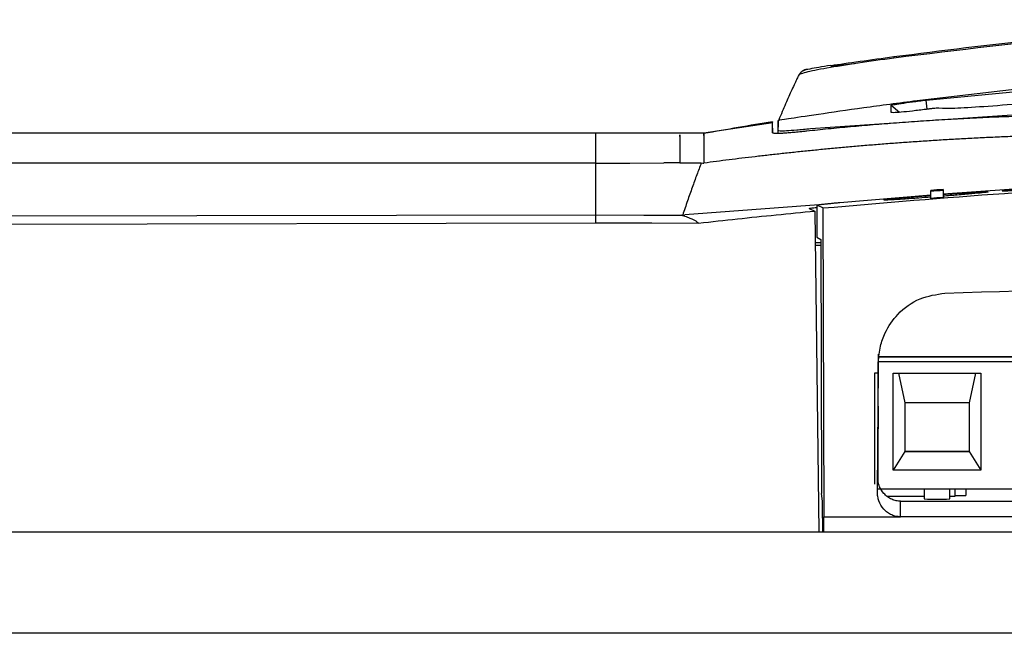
# Model space of a CAD drawing. Header units: millimetres. Extents: x -0.57 to 0.95, y -0.4 to 0.71.
# Tile 17 of 256: x 0.1012 to 0.1437, y -0.1768 to -0.1503. Entities that reach past the tile are written whole.
import ezdxf

# ---------------------------------------------------------------- set-up
doc = ezdxf.new("R2010")
doc.units = ezdxf.units.MM
doc.layers.add('FORMAT', color=7, linetype='Continuous')

msp = doc.modelspace()

# ---------------------------------------------------------------- linework, layer by layer
at = {"layer": 'FORMAT', "color": 7, "linetype": 'Continuous', "lineweight": 25}
for p, q in [((0.137205, -0.152167), (0.136178, -0.152285)), ((0.140288, -0.153733), (0.152121, -0.152603)), ((0.134782, -0.152673), (0.134782, -0.152704)), ((0.14034, -0.154131), (0.140288, -0.153733)), ((0.145754, -0.154265), (0.135305, -0.154977)), ((0.13879, -0.154272), (0.138787, -0.153955)), ((0.138787, -0.153955), (0.139148, -0.154264)), ((0.140318, -0.154134), (0.14029, -0.154138)), ((0.140995, -0.154103), (0.140844, -0.154091)), ((0.133668, -0.154715), (0.130699, -0.155158)), ((0.133664, -0.15467), (0.133664, -0.154692)), ((0.133673, -0.155149), (0.133665, -0.154713)), ((0.133899, -0.154655), (0.13389, -0.155175)), ((0.133899, -0.155046), (0.133899, -0.154622)), ((0.126026, -0.155182), (0.126026, -0.155174)), ((0.130712, -0.155158), (0.129653, -0.155158)), ((0.129662, -0.155295), (0.129662, -0.155232)), ((0.129662, -0.155309), (0.129662, -0.155295)), ((0.130699, -0.15526), (0.130699, -0.155184)), ((0.126026, -0.156454), (0.003995, -0.156452)), ((0.126026, -0.158696), (0.126026, -0.156454)), ((0.129661, -0.156451), (0.12897, -0.156451)), ((0.129661, -0.156451), (0.130583, -0.15645)), ((0.130583, -0.15645), (0.130658, -0.156454)), ((0.130658, -0.156454), (0.130699, -0.156457)), ((0.1405, -0.157681), (0.1405, -0.157638)), ((0.1405, -0.157938), (0.1405, -0.157638)), ((0.1405, -0.157981), (0.1405, -0.157681)), ((0.141022, -0.157597), (0.141022, -0.15764)), ((0.141022, -0.15764), (0.141022, -0.157941)), ((0.1405, -0.157838), (0.136571, -0.15817)), ((0.1405, -0.157981), (0.1405, -0.157938)), ((0.135663, -0.158265), (0.129875, -0.158692)), ((0.135249, -0.158413), (0.135492, -0.158528)), ((0.135492, -0.158528), (0.135657, -0.172376)), ((0.135571, -0.15828), (0.135571, -0.15966)), ((0.135572, -0.158281), (0.135572, -0.159661)), ((0.135837, -0.158395), (0.135881, -0.171731)), ((0.02422, -0.158839), (0.126026, -0.158696)), ((0.126026, -0.15903), (0.126026, -0.158696)), ((0.129782, -0.158701), (0.129743, -0.158706)), ((0.129782, -0.158701), (0.129875, -0.158692)), ((0.001351, -0.159329), (0.126026, -0.15903)), ((0.135572, -0.159661), (0.13574, -0.159749)), ((0.13574, -0.159749), (0.135778, -0.170717)), ((0.13551, -0.16), (0.13574, -0.16)), ((0.138221, -0.164701), (0.138221, -0.166169)), ((0.138221, -0.164818), (0.138221, -0.164829)), ((0.138221, -0.164818), (0.194101, -0.164818)), ((0.138221, -0.164829), (0.138221, -0.165032)), ((0.194101, -0.164829), (0.138221, -0.164829)), ((0.138188, -0.170641), (0.138236, -0.165047)), ((0.138221, -0.170227), (0.138221, -0.165032)), ((0.194101, -0.165032), (0.138221, -0.165032)), ((0.138071, -0.170321), (0.138071, -0.165522)), ((0.138221, -0.16551), (0.138221, -0.165524)), ((0.138871, -0.165532), (0.142651, -0.165532)), ((0.138871, -0.169711), (0.138871, -0.165532)), ((0.139095, -0.165532), (0.139371, -0.166809)), ((0.142427, -0.165532), (0.142151, -0.166809)), ((0.142651, -0.165532), (0.142651, -0.169711)), ((0.138221, -0.166947), (0.138221, -0.167929)), ((0.139371, -0.166809), (0.139371, -0.168908)), ((0.142151, -0.166809), (0.139371, -0.166809)), ((0.142151, -0.166809), (0.142151, -0.168908)), ((0.142151, -0.166809), (0.142151, -0.168902)), ((0.138221, -0.170323), (0.138221, -0.167689)), ((0.139371, -0.168908), (0.138871, -0.169711)), ((0.139371, -0.168902), (0.142151, -0.168902)), ((0.139371, -0.168908), (0.142151, -0.168908)), ((0.142151, -0.168902), (0.142151, -0.168908)), ((0.142151, -0.168908), (0.142651, -0.169711)), ((0.142651, -0.169711), (0.138871, -0.169711)), ((0.135812, -0.171055), (0.135778, -0.170717)), ((0.194101, -0.170532), (0.138221, -0.170532)), ((0.138596, -0.170839), (0.140211, -0.170839)), ((0.140211, -0.170532), (0.140211, -0.17096)), ((0.141311, -0.17096), (0.141311, -0.170532)), ((0.141311, -0.170839), (0.141541, -0.170839)), ((0.141541, -0.170839), (0.141546, -0.170532)), ((0.141541, -0.170811), (0.142003, -0.170811)), ((0.142003, -0.170532), (0.142003, -0.170811)), ((0.142003, -0.170532), (0.142003, -0.170795)), ((0.142003, -0.170811), (0.142003, -0.170795)), ((0.135815, -0.171789), (0.135812, -0.171055)), ((0.139186, -0.17173), (0.139192, -0.171057)), ((0.139192, -0.171057), (0.193327, -0.171057)), ((0.135881, -0.172374), (0.135881, -0.17173)), ((0.193333, -0.17173), (0.139186, -0.17173)), ((0.135815, -0.171789), (0.135815, -0.172374)), ((-0.007827, -0.172375), (0.135657, -0.172374)), ((0.135657, -0.172374), (0.195986, -0.172374)), ((0.208746, -0.17676), (-0.007809, -0.17676))]:
    msp.add_line(p, q, dxfattribs=at)
at = {"layer": 'FORMAT', "color": 7, "linetype": 'Continuous', "lineweight": 25, "flags": 128}
for points in [[(0.126026, -0.155159), (0.065011, -0.15516), (0.003995, -0.155159)], [(0.126026, -0.156454), (0.127498, -0.156453), (0.12897, -0.156451)], [(0.14476, -0.157536), (0.143873, -0.157594), (0.141022, -0.157798)], [(0.126026, -0.158696), (0.128107, -0.158701), (0.129743, -0.158706)], [(0.126026, -0.15903), (0.127235, -0.159035), (0.128444, -0.15904), (0.130471, -0.159048)]]:
    msp.add_lwpolyline(points, dxfattribs=at)
at = {"layer": 'FORMAT', "color": 7, "linetype": 'Continuous', "lineweight": 25}
for centre, radius, start, end in [((0.139318, -0.15186), 0.0004176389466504, 179.951403, 188.595289), ((0.135228, -0.152899), 0.0004999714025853, 98.744683, 153.133625), ((0.163821, -0.457076), 0.3003449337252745, 94.353353, 94.453247), ((0.163821, -0.457119), 0.300344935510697, 94.353353, 94.453247), ((0.163821, -0.457119), 0.3000448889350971, 94.357714, 94.457709), ((0.138122, -0.16314), 0.002371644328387, 268.765007, 272.389596), ((0.138122, -0.167893), 0.002371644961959, 87.610404, 91.234993), ((0.140761, -0.160387), 0.0105876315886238, 267.022293, 272.977707)]:
    msp.add_arc(centre, radius, start, end, dxfattribs=at)
msp.add_ellipse((0.163821, -0.471763), major_axis=(-0.2376151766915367, 0.3081114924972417), ratio=0.594387, start_param=5.46244233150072, end_param=5.463329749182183, dxfattribs=at)
for points, knots in [([(0.1632693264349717, -0.1502651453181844), (0.1606769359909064, -0.1503000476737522), (0.1553084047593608, -0.1503723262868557), (0.147175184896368, -0.150913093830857), (0.1416622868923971, -0.1515856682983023), (0.1389054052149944, -0.1519220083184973)], [0, 0, 0, 0, 0.3182587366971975, 0.6590758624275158, 1, 1, 1, 1]), ([(0.1389007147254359, -0.1518592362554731), (0.143037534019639, -0.151335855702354), (0.1482605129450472, -0.1506750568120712), (0.1535182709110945, -0.1505386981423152), (0.1546116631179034, -0.150510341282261)], [0, 0, 0, 0, 0.7920421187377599, 1, 1, 1, 1]), ([(0.1389054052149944, -0.1519220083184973), (0.1383754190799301, -0.1519956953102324), (0.1373108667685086, -0.1521437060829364), (0.1359281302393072, -0.1523665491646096), (0.135157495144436, -0.1525186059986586), (0.1348192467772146, -0.1526294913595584), (0.1347945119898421, -0.1526587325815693), (0.1347822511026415, -0.1526732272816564)], [0, 0, 0, 0, 0.2462414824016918, 0.4946109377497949, 0.746095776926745, 0.8741411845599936, 1, 1, 1, 1]), ([(0.1361732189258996, -0.1522427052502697), (0.1361822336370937, -0.1522413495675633), (0.1364996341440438, -0.1521936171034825), (0.1374187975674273, -0.1520605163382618), (0.1384066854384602, -0.1519263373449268), (0.1389007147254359, -0.1518592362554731)], [0, 0, 0, 0, 0.0144029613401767, 0.5071163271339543, 1, 1, 1, 1]), ([(0.1361601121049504, -0.1522445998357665), (0.1359871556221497, -0.152270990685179), (0.1356381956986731, -0.1523242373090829), (0.1352525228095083, -0.1523962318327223), (0.1349670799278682, -0.1524704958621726), (0.1349060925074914, -0.1525200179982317), (0.1348755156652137, -0.1525448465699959)], [0, 0, 0, 0, 0.2436050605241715, 0.4915016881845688, 0.7450577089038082, 1, 1, 1, 1]), ([(0.1582779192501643, -0.1523997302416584), (0.156110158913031, -0.1524453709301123), (0.1499626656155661, -0.1525748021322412), (0.1438537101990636, -0.15329858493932), (0.1398989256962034, -0.1537671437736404)], [0, 0, 0, 0, 0.3526250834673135, 1, 1, 1, 1]), ([(0.1347746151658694, -0.1526994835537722), (0.134749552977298, -0.1527504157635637), (0.1346767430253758, -0.1528983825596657), (0.1345269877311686, -0.1532204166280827), (0.1343391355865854, -0.1536386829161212), (0.1341983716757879, -0.1539593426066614), (0.1340440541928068, -0.1543182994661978), (0.1339398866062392, -0.1545678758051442), (0.1338880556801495, -0.1546920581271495)], [0, 0, 0, 0, 0.1849085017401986, 0.5371908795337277, 0.674577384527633, 0.7916267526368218, 0.8963192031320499, 1, 1, 1, 1]), ([(0.1522330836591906, -0.1530359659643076), (0.1521187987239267, -0.1530580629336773), (0.1517794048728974, -0.1531236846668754), (0.1507544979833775, -0.1532617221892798), (0.1490902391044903, -0.1534492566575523), (0.1471422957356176, -0.1536463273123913), (0.1451445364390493, -0.1538328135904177), (0.1433134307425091, -0.153987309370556), (0.14185053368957, -0.154087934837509), (0.1412108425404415, -0.1541079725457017), (0.1410034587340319, -0.1541033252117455), (0.1409946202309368, -0.1541031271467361)], [0, 0, 0, 0, 0.067718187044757, 0.2011038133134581, 0.3341205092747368, 0.4663591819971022, 0.5980135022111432, 0.7295404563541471, 0.861453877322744, 0.9940952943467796, 1, 1, 1, 1]), ([(0.1398989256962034, -0.1537671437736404), (0.1391129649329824, -0.1538714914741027), (0.1375370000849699, -0.1540807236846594), (0.1355570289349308, -0.1543661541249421), (0.134169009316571, -0.1545757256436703), (0.1339890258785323, -0.1546066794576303), (0.1338989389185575, -0.1546221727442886)], [0, 0, 0, 0, 0.2507702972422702, 0.5028306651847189, 0.7511522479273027, 1, 1, 1, 1]), ([(0.1387873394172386, -0.1539553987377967), (0.1388086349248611, -0.1539491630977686), (0.1388512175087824, -0.1539366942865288), (0.1391895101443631, -0.1538831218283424), (0.1396055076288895, -0.1538237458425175), (0.1399876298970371, -0.1537721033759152), (0.1401881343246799, -0.1537461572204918), (0.140288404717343, -0.153733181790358)], [0, 0, 0, 0, 0.2496623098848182, 0.4992257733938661, 0.7488559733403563, 0.874405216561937, 1, 1, 1, 1]), ([(0.1402895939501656, -0.1541378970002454), (0.1401900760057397, -0.1541505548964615), (0.1399910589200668, -0.1541758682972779), (0.1396106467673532, -0.1542205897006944), (0.1391951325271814, -0.1542637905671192), (0.1388545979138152, -0.1542883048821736), (0.1388117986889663, -0.1542777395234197), (0.1387903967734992, -0.1542724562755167)], [0, 0, 0, 0, 0.1255578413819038, 0.2510919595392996, 0.5008065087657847, 0.7503763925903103, 1, 1, 1, 1]), ([(0.1408439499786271, -0.1540912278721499), (0.1408264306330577, -0.1540896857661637), (0.1407961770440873, -0.154087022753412), (0.1406781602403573, -0.1540941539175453), (0.1405311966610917, -0.1541082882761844), (0.1404021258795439, -0.154123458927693), (0.1403336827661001, -0.1541322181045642), (0.1403183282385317, -0.1541341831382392)], [0, 0, 0, 0, 0.3055622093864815, 0.5276654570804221, 0.7513418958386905, 0.9442160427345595, 0.9999999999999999, 0.9999999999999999, 0.9999999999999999, 0.9999999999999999]), ([(0.1969421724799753, -0.1564570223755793), (0.196585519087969, -0.1564104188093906), (0.195861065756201, -0.1563157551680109), (0.1947566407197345, -0.1561821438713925), (0.1936180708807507, -0.1560527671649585), (0.1924452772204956, -0.1559292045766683), (0.1912382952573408, -0.1558120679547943), (0.1898082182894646, -0.1556855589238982), (0.1881378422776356, -0.1555557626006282), (0.1865197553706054, -0.1554512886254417), (0.1851542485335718, -0.1553771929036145), (0.1842300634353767, -0.1553340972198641), (0.1834566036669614, -0.1553019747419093), (0.1829627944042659, -0.1552820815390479), (0.1826395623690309, -0.1552705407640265), (0.1824748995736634, -0.1552640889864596), (0.182352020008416, -0.1552624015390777), (0.1821374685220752, -0.1552537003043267), (0.1818076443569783, -0.1552402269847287), (0.1813481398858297, -0.1552162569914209), (0.1808142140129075, -0.1551809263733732), (0.1803907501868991, -0.1551496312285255), (0.18005276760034, -0.15511922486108), (0.179862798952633, -0.1551023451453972), (0.1796802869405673, -0.1550874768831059), (0.1794542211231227, -0.1550707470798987), (0.1790807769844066, -0.1550403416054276), (0.1785241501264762, -0.1549965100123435), (0.177280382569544, -0.1548990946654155), (0.1754125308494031, -0.1547681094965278), (0.1721278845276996, -0.1545833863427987), (0.1680338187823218, -0.1544359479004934), (0.1631825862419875, -0.1543899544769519), (0.158290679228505, -0.1544707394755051), (0.1546826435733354, -0.1546259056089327), (0.1518938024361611, -0.1547923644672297), (0.1505035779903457, -0.1548880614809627), (0.1492085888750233, -0.1549876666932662), (0.1485406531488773, -0.1550423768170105), (0.1480915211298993, -0.1550788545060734), (0.1478467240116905, -0.1550979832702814), (0.147643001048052, -0.1551140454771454), (0.1474232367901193, -0.155134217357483), (0.1469313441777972, -0.155175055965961), (0.1464211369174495, -0.1552075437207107), (0.1459092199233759, -0.1552341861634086), (0.145580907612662, -0.1552481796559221), (0.1452654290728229, -0.1552620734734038), (0.1448979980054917, -0.1552807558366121), (0.1445156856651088, -0.1552919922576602), (0.1439824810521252, -0.155309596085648), (0.143364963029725, -0.1553366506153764), (0.1426364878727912, -0.1553704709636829), (0.141917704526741, -0.155407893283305), (0.1412090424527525, -0.155448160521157), (0.1405104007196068, -0.1554912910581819), (0.139821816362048, -0.1555371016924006), (0.1391432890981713, -0.1555854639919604), (0.1384748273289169, -0.1556362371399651), (0.1378164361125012, -0.1556892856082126), (0.1371681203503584, -0.1557444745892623), (0.1365298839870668, -0.1558016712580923), (0.1359017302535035, -0.1558607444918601), (0.1352836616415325, -0.155921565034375), (0.134675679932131, -0.1559840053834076), (0.1340777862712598, -0.1560479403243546), (0.133489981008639, -0.1561132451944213), (0.1329122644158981, -0.1561798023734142), (0.1323446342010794, -0.1562474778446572), (0.1317870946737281, -0.1563162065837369), (0.1312396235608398, -0.1563856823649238), (0.1308781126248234, -0.1564333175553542), (0.1306990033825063, -0.1564569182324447)], [0, 0, 0, 0, 0.0179974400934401, 0.0365573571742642, 0.0556811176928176, 0.0753701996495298, 0.0956261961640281, 0.1164508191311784, 0.1473557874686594, 0.1796957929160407, 0.1978974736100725, 0.2161043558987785, 0.2262388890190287, 0.2368502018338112, 0.2408993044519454, 0.242526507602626, 0.2450705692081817, 0.2470264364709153, 0.252842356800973, 0.2604566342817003, 0.2674197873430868, 0.2756389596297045, 0.2780495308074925, 0.2813505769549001, 0.2834497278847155, 0.2855433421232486, 0.2906287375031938, 0.2987799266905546, 0.3083888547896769, 0.3416736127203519, 0.375388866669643, 0.4429902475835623, 0.5092705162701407, 0.5738650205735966, 0.6431510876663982, 0.6570092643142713, 0.6881745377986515, 0.7001651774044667, 0.7101510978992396, 0.7155938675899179, 0.7186040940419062, 0.7201983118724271, 0.72396663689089, 0.7276497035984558, 0.7405541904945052, 0.7454640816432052, 0.7503764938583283, 0.7556373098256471, 0.7604543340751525, 0.7685826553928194, 0.7750089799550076, 0.7874130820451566, 0.7996463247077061, 0.8117090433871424, 0.8236015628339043, 0.8353241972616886, 0.8468772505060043, 0.8582610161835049, 0.8694757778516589, 0.8805218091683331, 0.8913993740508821, 0.9021087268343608, 0.9126501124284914, 0.9230237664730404, 0.9332299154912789, 0.9432687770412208, 0.9531405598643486, 0.9628454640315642, 0.9723836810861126, 0.9817553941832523, 0.9909607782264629, 1, 1, 1, 1]), ([(0.1455887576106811, -0.1544004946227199), (0.1452019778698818, -0.1544105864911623), (0.1444368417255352, -0.1544305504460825), (0.1433022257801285, -0.1544732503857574), (0.1421932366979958, -0.154524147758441), (0.1411098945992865, -0.1545835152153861), (0.140052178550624, -0.1546504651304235), (0.1390200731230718, -0.1547244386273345), (0.1380135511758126, -0.1548047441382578), (0.1370325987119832, -0.1548909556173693), (0.1360771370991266, -0.1549818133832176), (0.1354489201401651, -0.1550475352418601), (0.1351389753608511, -0.1550799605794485)], [0, 0, 0, 0, 0.1108265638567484, 0.2192395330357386, 0.3252426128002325, 0.4288390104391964, 0.5300314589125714, 0.6288222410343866, 0.7252132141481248, 0.8192058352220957, 0.9108011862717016, 1, 1, 1, 1]), ([(0.1296616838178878, -0.1551606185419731), (0.1292314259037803, -0.1551603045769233), (0.1280196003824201, -0.1551594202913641), (0.1268077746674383, -0.1551599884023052), (0.1260262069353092, -0.1551603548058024)], [0, 0, 0, 0, 0.355049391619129, 1, 1, 1, 1]), ([(0.1351389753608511, -0.1550799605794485), (0.1350873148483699, -0.155085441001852), (0.1349843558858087, -0.1550963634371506), (0.1348390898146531, -0.1551110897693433), (0.1347014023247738, -0.1551244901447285), (0.134571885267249, -0.1551364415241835), (0.1344503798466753, -0.1551469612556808), (0.1343369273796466, -0.1551560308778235), (0.1342315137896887, -0.155163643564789), (0.1341341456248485, -0.1551697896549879), (0.1340215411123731, -0.1551756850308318), (0.1339042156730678, -0.1551795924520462), (0.1337965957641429, -0.1551791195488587), (0.1337203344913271, -0.1551734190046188), (0.1336727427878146, -0.1551628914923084), (0.1336669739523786, -0.1551516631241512), (0.1336640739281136, -0.1551460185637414)], [0, 0, 0, 0, 0.0561353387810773, 0.1118772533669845, 0.1673335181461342, 0.2226135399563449, 0.2778277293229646, 0.3330868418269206, 0.3885013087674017, 0.4441805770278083, 0.5002324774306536, 0.6005662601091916, 0.700070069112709, 0.7993834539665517, 0.899148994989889, 1, 1, 1, 1]), ([(0.1353047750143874, -0.1549768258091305), (0.1350941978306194, -0.15499850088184), (0.134675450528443, -0.1550416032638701), (0.1342396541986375, -0.1550723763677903), (0.1339521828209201, -0.1550781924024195), (0.1339167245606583, -0.155056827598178), (0.1338988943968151, -0.1550460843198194)], [0, 0, 0, 0, 0.2514716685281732, 0.5000688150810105, 0.7486099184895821, 1, 1, 1, 1]), ([(0.1260262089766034, -0.1564543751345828), (0.1260262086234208, -0.156076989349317), (0.1260262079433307, -0.1553502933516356), (0.1260262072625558, -0.1552367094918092), (0.126026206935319, -0.1551821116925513)], [0, 0, 0, 0, 0.5193172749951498, 1, 1, 1, 1]), ([(0.1305834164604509, -0.1564498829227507), (0.1305187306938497, -0.156620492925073), (0.1303853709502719, -0.1569722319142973), (0.1301875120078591, -0.1575181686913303), (0.1299840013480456, -0.1580976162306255), (0.1298507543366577, -0.158496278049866), (0.1297823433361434, -0.1587009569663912)], [0, 0, 0, 0, 0.2288069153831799, 0.4717209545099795, 0.7287736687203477, 1, 1, 1, 1]), ([(0.1358366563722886, -0.1583954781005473), (0.1384495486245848, -0.1581706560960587), (0.1436771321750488, -0.1577208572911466), (0.1515366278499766, -0.1573072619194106), (0.1594049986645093, -0.1570850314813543), (0.1670316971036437, -0.1570738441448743), (0.1744142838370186, -0.1572458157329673), (0.1815509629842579, -0.1575856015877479), (0.1886856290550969, -0.1580835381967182), (0.1934325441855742, -0.1585594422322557), (0.1958066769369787, -0.1587974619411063)], [0, 0, 0, 0, 0.1309669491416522, 0.2620240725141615, 0.3929910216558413, 0.524048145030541, 0.6428672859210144, 0.7617537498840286, 0.8808429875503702, 0.9999999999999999, 0.9999999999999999, 0.9999999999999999, 0.9999999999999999]), ([(0.1410221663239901, -0.1578094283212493), (0.141195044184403, -0.1577967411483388), (0.1416189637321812, -0.1577656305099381), (0.1422115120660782, -0.1577290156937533), (0.1427088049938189, -0.1577038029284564), (0.1429778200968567, -0.1576976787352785), (0.1429946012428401, -0.157709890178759), (0.1427558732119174, -0.1577392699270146), (0.1422896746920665, -0.1577829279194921), (0.1416873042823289, -0.1578339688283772), (0.1412302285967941, -0.1578700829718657), (0.1410221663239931, -0.1578865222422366)], [0, 0, 0, 0, 0.0810959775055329, 0.1988581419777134, 0.3173763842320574, 0.4343073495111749, 0.5512188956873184, 0.6679886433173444, 0.784865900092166, 0.9020702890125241, 0.9999999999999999, 0.9999999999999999, 0.9999999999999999, 0.9999999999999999]), ([(0.1447603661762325, -0.1576204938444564), (0.1446450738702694, -0.1576268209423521), (0.1443016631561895, -0.1576456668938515), (0.1438886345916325, -0.1576642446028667), (0.1435897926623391, -0.1576720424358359), (0.1435492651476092, -0.1576613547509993), (0.143765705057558, -0.1576339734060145), (0.1441792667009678, -0.1575957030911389), (0.1445779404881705, -0.1575658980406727), (0.1447603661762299, -0.1575522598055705)], [0, 0, 0, 0, 0.0799117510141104, 0.2380258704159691, 0.3955220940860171, 0.5527178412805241, 0.7095004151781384, 0.8670728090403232, 1, 1, 1, 1]), ([(0.1405000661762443, -0.1579268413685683), (0.1403234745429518, -0.1579402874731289), (0.1398925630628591, -0.1579730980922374), (0.1392864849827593, -0.1580160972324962), (0.1387722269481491, -0.1580488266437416), (0.1384806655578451, -0.1580610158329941), (0.1384419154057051, -0.1580509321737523), (0.138657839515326, -0.1580197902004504), (0.1391054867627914, -0.1579713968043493), (0.1397346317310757, -0.1579125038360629), (0.140234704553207, -0.1578696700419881), (0.1404933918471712, -0.1578495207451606), (0.1405000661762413, -0.1578490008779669)], [0, 0, 0, 0, 0.0803481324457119, 0.196062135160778, 0.3110818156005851, 0.4255068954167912, 0.5395759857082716, 0.6532833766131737, 0.7676178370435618, 0.8820925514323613, 0.9969578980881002, 1, 1, 1, 1]), ([(0.1304708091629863, -0.1590479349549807), (0.1310284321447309, -0.1589864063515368), (0.1321435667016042, -0.1588633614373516), (0.133817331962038, -0.1586900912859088), (0.1349338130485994, -0.1585821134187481), (0.1354919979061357, -0.1585281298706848)], [0, 0, 0, 0, 0.333399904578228, 0.6667331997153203, 1, 1, 1, 1]), ([(0.1352490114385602, -0.1584134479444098), (0.1352614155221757, -0.1584093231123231), (0.1352799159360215, -0.1584031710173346), (0.1354283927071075, -0.1583839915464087), (0.1355277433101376, -0.1583725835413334), (0.135573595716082, -0.1583673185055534)], [0, 0, 0, 0, 0.5228170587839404, 0.7797699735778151, 1, 1, 1, 1]), ([(0.1365710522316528, -0.1581701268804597), (0.1365433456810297, -0.1581726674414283), (0.1364877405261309, -0.1581777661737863), (0.1364042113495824, -0.1581856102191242), (0.1363208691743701, -0.158193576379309), (0.1362395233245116, -0.1582015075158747), (0.1361611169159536, -0.158209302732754), (0.1360857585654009, -0.1582169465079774), (0.1360129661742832, -0.158224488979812), (0.1359444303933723, -0.1582317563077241), (0.1358807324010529, -0.158238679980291), (0.1358222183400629, -0.1582452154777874), (0.1357683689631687, -0.1582514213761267), (0.1357048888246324, -0.158259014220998), (0.1356534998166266, -0.1582656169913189), (0.1356153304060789, -0.1582710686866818), (0.1355901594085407, -0.15827510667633), (0.135571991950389, -0.1582787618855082), (0.1355717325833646, -0.1582802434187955), (0.1355716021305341, -0.1582809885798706)], [0, 0, 0, 0, 0.0519364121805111, 0.1042328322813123, 0.1576650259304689, 0.2114899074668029, 0.2634264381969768, 0.315724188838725, 0.3691630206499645, 0.4229969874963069, 0.4748378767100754, 0.5274235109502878, 0.5803879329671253, 0.634131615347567, 0.7380427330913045, 0.7907919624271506, 0.8443169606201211, 0.9216967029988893, 1, 1, 1, 1]), ([(0.1297427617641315, -0.1587055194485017), (0.1297852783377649, -0.1587194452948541), (0.1298686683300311, -0.1587467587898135), (0.1299828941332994, -0.1587879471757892), (0.1300859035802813, -0.1588282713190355), (0.1301922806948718, -0.1588742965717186), (0.130297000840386, -0.1589268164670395), (0.1303961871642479, -0.1589864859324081), (0.1304461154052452, -0.1590276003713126), (0.1304708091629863, -0.1590479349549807)], [0, 0, 0, 0, 0.1326917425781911, 0.2602552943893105, 0.3826913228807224, 0.500000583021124, 0.6702405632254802, 0.8369059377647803, 1, 1, 1, 1]), ([(0.1357401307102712, -0.1598951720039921), (0.1356765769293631, -0.1598958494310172), (0.1355773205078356, -0.1598969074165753), (0.135526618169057, -0.1598987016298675), (0.1355083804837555, -0.1598993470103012)], [0, 0, 0, 0, 0.6402989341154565, 1, 1, 1, 1]), ([(0.1411036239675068, -0.1620714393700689), (0.1494973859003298, -0.1618056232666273), (0.1662844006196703, -0.1612740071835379), (0.1830639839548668, -0.1620033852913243), (0.1914535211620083, -0.1623680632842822)], [0, 0, 0, 0, 0.5000151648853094, 0.9999999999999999, 0.9999999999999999, 0.9999999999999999, 0.9999999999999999]), ([(0.1382363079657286, -0.1650466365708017), (0.138253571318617, -0.1648165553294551), (0.1382860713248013, -0.1643834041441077), (0.1385480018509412, -0.1636651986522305), (0.1390717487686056, -0.1629032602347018), (0.1399801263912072, -0.1622436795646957), (0.1407359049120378, -0.1621277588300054), (0.1411036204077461, -0.162071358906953)], [0, 0, 0, 0, 0.1521689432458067, 0.286473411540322, 0.5007175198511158, 0.7570797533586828, 1, 1, 1, 1]), ([(0.1391920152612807, -0.1710567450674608), (0.139127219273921, -0.1710527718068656), (0.1389951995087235, -0.1710446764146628), (0.1388022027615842, -0.1709786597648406), (0.138619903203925, -0.1708719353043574), (0.1384304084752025, -0.1706964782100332), (0.1382920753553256, -0.1704718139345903), (0.138206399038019, -0.1702112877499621), (0.1381977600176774, -0.1700520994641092), (0.1381931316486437, -0.1699668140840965)], [0, 0, 0, 0, 0.1181374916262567, 0.240701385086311, 0.3684364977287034, 0.5020010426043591, 0.7091694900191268, 0.8441870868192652, 1, 1, 1, 1]), ([(0.1391864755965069, -0.1717293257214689), (0.1391227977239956, -0.1717254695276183), (0.1389924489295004, -0.1717175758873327), (0.1388008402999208, -0.171652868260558), (0.138618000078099, -0.1715470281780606), (0.1384113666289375, -0.1713575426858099), (0.1382707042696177, -0.1711152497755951), (0.138197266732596, -0.170851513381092), (0.138190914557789, -0.1707136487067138), (0.138187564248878, -0.1706409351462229)], [0, 0, 0, 0, 0.1162657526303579, 0.2379963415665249, 0.3659162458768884, 0.5006498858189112, 0.7475369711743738, 0.8668441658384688, 0.9999999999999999, 0.9999999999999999, 0.9999999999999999, 0.9999999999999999]), ([(0.1358813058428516, -0.1717310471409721), (0.136432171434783, -0.1717317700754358), (0.137473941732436, -0.1717331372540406), (0.1385756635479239, -0.1717301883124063), (0.1391265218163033, -0.1717297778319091), (0.1391864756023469, -0.1717297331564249)], [0, 0, 0, 0, 0.5000032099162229, 0.9455818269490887, 1, 1, 1, 1])]:
    msp.add_open_spline(points, degree=3, knots=knots, dxfattribs=at)
for points in [[(0.1336644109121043, -0.154669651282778), (0.132674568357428, -0.1548331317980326), (0.1316860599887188, -0.1550046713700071), (0.1306990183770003, -0.1551842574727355)], [(0.1336640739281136, -0.1551460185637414), (0.1336637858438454, -0.1548810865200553), (0.1336638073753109, -0.1547213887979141), (0.1336644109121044, -0.1546696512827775)], [(0.1296616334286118, -0.155232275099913), (0.1296615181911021, -0.1553896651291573), (0.129661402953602, -0.1557960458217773), (0.129661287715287, -0.1564507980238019)], [(0.1306990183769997, -0.1551842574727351), (0.1306990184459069, -0.1551962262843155), (0.130699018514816, -0.1552122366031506), (0.1306990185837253, -0.1552322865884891)], [(0.1306990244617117, -0.1552322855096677), (0.1306990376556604, -0.1553902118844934), (0.1306990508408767, -0.155798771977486), (0.1306990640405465, -0.1564570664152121)]]:
    msp.add_open_spline(points, degree=3, dxfattribs=at)

doc.saveas('drawing.dxf')
